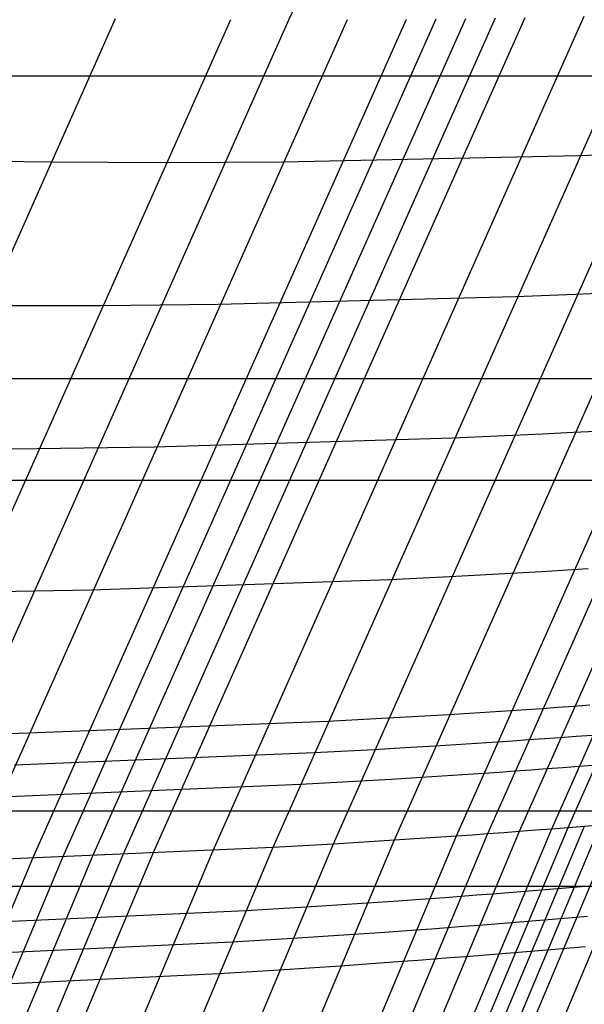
# Model space of a CAD drawing. Extents: x -260 to 296, y -277 to 294.
# Tile 63 of 241: x -180 to -176, y 72 to 79. Entities that reach past the tile are written whole.
import ezdxf

# ---------------------------------------------------------------- set-up
doc = ezdxf.new("R2010")
doc.units = 0
doc.layers.add('PREDEFINITO', color=7, linetype='CONTINUOUS')

msp = doc.modelspace()

# ---------------------------------------------------------------- linework, layer by layer
at = {"layer": 'PREDEFINITO'}
for p, q in [((-178.086, 79.1774, 435.0624), (-174.9374, 85.8224, 435.2274)), ((-177.3372, 73.352, 436.7705), (-174.7182, 79.2409, 436.7355)), ((-176.897, 73.3818, 436.9373), (-174.2838, 79.2585, 436.8997)), ((-176.6737, 73.3977, 437.0098), (-174.0634, 79.2683, 436.9711)), ((-176.4479, 73.4145, 437.0739), (-173.8405, 79.2788, 437.0342)), ((-176.2194, 73.432, 437.1287), (-173.6149, 79.2901, 437.0882)), ((-176.1041, 73.4411, 437.1522), (-173.501, 79.296, 437.1114)), ((-182.1973, 72.7131, 434.3568), (-179.3186, 79.1862, 434.3566)), ((-181.1699, 73.184, 434.8354), (-178.4993, 79.1783, 434.8326)), ((-180.7509, 73.1946, 435.0692), (-178.086, 79.1774, 435.0624)), ((-180.3293, 73.2072, 435.2963), (-177.67, 79.1785, 435.2857)), ((-179.9051, 73.222, 435.5163), (-177.2514, 79.1817, 435.5019)), ((-179.6919, 73.2302, 435.6233), (-177.0411, 79.1841, 435.6071)), ((-179.478, 73.239, 435.7283), (-176.8301, 79.187, 435.7103)), ((-179.2641, 73.2482, 435.8335), (-176.6191, 79.1903, 435.8138)), ((-179.0509, 73.2577, 435.9409), (-176.4087, 79.1941, 435.9194)), ((-178.6254, 73.2782, 436.1585), (-175.989, 79.2027, 436.1334)), ((-178.1993, 73.3005, 436.374), (-175.5687, 79.2133, 436.3454)), ((-177.7706, 73.3251, 436.5803), (-175.1458, 79.2259, 436.5484)), ((-197.8314, 78.7798, 407.9172), (233.6089, 78.7798, 407.9172)), ((-178.1308, 78.1686, 435.2769), (-176.0245, 78.2131, 436.3397)), ((-176.0245, 78.2131, 436.3397), (-175.6006, 78.2278, 436.5432)), ((-180.5951, 78.1807, 433.8501), (-179.7832, 78.1686, 434.3451)), ((-179.7832, 78.1686, 434.3451), (-178.962, 78.1645, 434.8225)), ((-178.962, 78.1645, 434.8225), (-178.1308, 78.1686, 435.2769)), ((-178.5878, 77.1568, 435.2724), (-176.4766, 77.2112, 436.3382)), ((-176.4766, 77.2112, 436.3382), (-176.0517, 77.2279, 436.5423)), ((-176.0517, 77.2279, 436.5423), (-175.8376, 77.2371, 436.6388)), ((-180.2441, 77.1492, 434.3378), (-179.421, 77.1489, 434.8167)), ((-179.421, 77.1489, 434.8167), (-178.5878, 77.1568, 435.2724)), ((-199.1258, 76.6284, 398.7549), (234.9013, 76.6284, 398.7549)), ((-176.925, 76.2077, 436.341), (-176.4991, 76.2263, 436.5457)), ((-176.4991, 76.2263, 436.5457), (-176.2845, 76.2366, 436.6425)), ((-176.2845, 76.2366, 436.6425), (-176.0685, 76.2474, 436.7344)), ((-176.0685, 76.2474, 436.7344), (-175.8508, 76.2589, 436.8205)), ((-179.0411, 76.1434, 435.2722), (-176.925, 76.2077, 436.341)), ((-180.7012, 76.1281, 434.3349), (-179.8762, 76.1316, 434.8152)), ((-179.8762, 76.1316, 434.8152), (-179.0411, 76.1434, 435.2722)), ((-199.1258, 75.9064, 407.703), (234.9013, 75.9064, 407.703)), ((-176.7277, 75.2346, 436.6505), (-176.5112, 75.2464, 436.7427)), ((-176.5112, 75.2464, 436.7427), (-176.293, 75.259, 436.829)), ((-176.293, 75.259, 436.829), (-176.0728, 75.2722, 436.9087)), ((-176.0728, 75.2722, 436.9087), (-175.9619, 75.2791, 436.9458)), ((-179.4906, 75.1283, 435.2764), (-177.3697, 75.2026, 436.3482)), ((-177.3697, 75.2026, 436.3482), (-176.9428, 75.2233, 436.5535)), ((-176.9428, 75.2233, 436.5535), (-176.7277, 75.2346, 436.6505)), ((-180.3276, 75.1127, 434.818), (-179.4906, 75.1283, 435.2764)), ((-176.7315, 74.2576, 436.842), (-176.5109, 74.2719, 436.9219)), ((-176.5109, 74.2719, 436.9219), (-176.3997, 74.2793, 436.959)), ((-176.3997, 74.2793, 436.959), (-176.288, 74.2869, 436.9942)), ((-176.288, 74.2869, 436.9942), (-176.1756, 74.2947, 437.0273)), ((-176.1756, 74.2947, 437.0273), (-176.0626, 74.3027, 437.0581)), ((-176.0626, 74.3027, 437.0581), (-175.949, 74.3109, 437.0866)), ((-179.9364, 74.1118, 435.2849), (-177.8106, 74.1962, 436.3599)), ((-177.8106, 74.1962, 436.3599), (-177.3828, 74.2189, 436.5657)), ((-177.3828, 74.2189, 436.5657), (-177.1672, 74.2311, 436.663)), ((-177.1672, 74.2311, 436.663), (-176.9502, 74.244, 436.7554)), ((-176.9502, 74.244, 436.7554), (-176.7315, 74.2576, 436.842)), ((-180.7752, 74.0922, 434.8252), (-179.9364, 74.1118, 435.2849)), ((-176.6077, 74.0494, 436.9254), (-176.4965, 74.057, 436.9626)), ((-176.4965, 74.057, 436.9626), (-176.3847, 74.0647, 436.9978)), ((-176.3847, 74.0647, 436.9978), (-176.2723, 74.0726, 437.0309)), ((-176.2723, 74.0726, 437.0309), (-176.1592, 74.0807, 437.0617)), ((-176.1592, 74.0807, 437.0617), (-176.0455, 74.089, 437.0902)), ((-176.0455, 74.089, 437.0902), (-175.9311, 74.0975, 437.1164)), ((-177.9081, 73.9723, 436.3631), (-177.48, 73.9955, 436.569)), ((-177.48, 73.9955, 436.569), (-177.2643, 74.008, 436.6664)), ((-177.2643, 74.008, 436.6664), (-177.0472, 74.0211, 436.7588)), ((-177.0472, 74.0211, 436.7588), (-176.8284, 74.0349, 436.8454)), ((-176.8284, 74.0349, 436.8454), (-176.6077, 74.0494, 436.9254)), ((-180.0349, 73.8858, 435.2875), (-177.9081, 73.9723, 436.3631)), ((-176.4812, 73.8424, 437.0016), (-176.3688, 73.8505, 437.0347)), ((-176.3688, 73.8505, 437.0347), (-176.2557, 73.8587, 437.0656)), ((-176.2557, 73.8587, 437.0656), (-176.1419, 73.8671, 437.0941)), ((-176.1419, 73.8671, 437.0941), (-176.0274, 73.8758, 437.1203)), ((-176.0274, 73.8758, 437.1203), (-175.7384, 73.8982, 437.1762)), ((-177.577, 73.7721, 436.5726), (-177.3613, 73.7848, 436.67)), ((-177.3613, 73.7848, 436.67), (-177.1441, 73.7982, 436.7625)), ((-177.1441, 73.7982, 436.7625), (-176.9252, 73.8122, 436.8492)), ((-176.9252, 73.8122, 436.8492), (-176.7043, 73.8269, 436.9292)), ((-176.7043, 73.8269, 436.9292), (-176.593, 73.8346, 436.9664)), ((-176.593, 73.8346, 436.9664), (-176.4812, 73.8424, 437.0016)), ((-180.1332, 73.6596, 435.2902), (-178.0053, 73.7485, 436.3665)), ((-178.0053, 73.7485, 436.3665), (-177.577, 73.7721, 436.5726)), ((-200.3813, 73.5597, 398.5547), (236.155, 73.5597, 398.5547)), ((-178.5652, 67.8465, 437.3184), (-176.2194, 73.432, 437.1287)), ((-178.4485, 67.8587, 437.3421), (-176.1041, 73.4411, 437.1522)), ((-178.3311, 67.871, 437.3632), (-175.9879, 73.4504, 437.1731)), ((-178.215, 67.8833, 437.3885), (-175.8731, 73.4596, 437.1982)), ((-178.1022, 67.8953, 437.4241), (-175.7616, 73.4686, 437.2334)), ((-177.8847, 67.9184, 437.5219), (-175.5468, 73.4858, 437.3301)), ((-176.334, 73.4231, 437.1025), (-176.2194, 73.432, 437.1287)), ((-176.2194, 73.432, 437.1287), (-175.9302, 73.455, 437.1846)), ((-179.2505, 67.7782, 437.125), (-176.897, 73.3818, 436.9373)), ((-179.0246, 67.8001, 437.1983), (-176.6737, 73.3977, 437.0098)), ((-178.7963, 67.8229, 437.263), (-176.4479, 73.4145, 437.0739)), ((-177.3372, 73.352, 436.7705), (-177.1181, 73.3665, 436.8572)), ((-177.1181, 73.3665, 436.8572), (-176.897, 73.3818, 436.9373)), ((-176.897, 73.3818, 436.9373), (-176.7856, 73.3896, 436.9746)), ((-176.7856, 73.3896, 436.9746), (-176.6737, 73.3977, 437.0098)), ((-176.6737, 73.3977, 437.0098), (-176.5611, 73.406, 437.043)), ((-176.5611, 73.406, 437.043), (-176.4479, 73.4145, 437.0739)), ((-176.4479, 73.4145, 437.0739), (-176.334, 73.4231, 437.1025)), ((-180.5685, 67.6615, 436.5546), (-178.1993, 73.3005, 436.374)), ((-180.3293, 73.2072, 435.2963), (-178.1993, 73.3005, 436.374)), ((-180.1346, 67.6978, 436.7636), (-177.7706, 73.3251, 436.5803)), ((-179.6959, 67.7366, 436.9561), (-177.3372, 73.352, 436.7705)), ((-178.1993, 73.3005, 436.374), (-177.7706, 73.3251, 436.5803)), ((-177.7706, 73.3251, 436.5803), (-177.5546, 73.3382, 436.6779)), ((-177.5546, 73.3382, 436.6779), (-177.3372, 73.352, 436.7705)), ((-182.295, 67.5365, 435.6857), (-179.9051, 73.222, 435.5163)), ((-182.0792, 67.5505, 435.7942), (-179.6919, 73.2302, 435.6233)), ((-181.8628, 67.565, 435.9005), (-179.478, 73.239, 435.7283)), ((-181.6463, 67.58, 436.0071), (-179.2641, 73.2482, 435.8335)), ((-181.4305, 67.5954, 436.1159), (-179.0509, 73.2577, 435.9409)), ((-180.9998, 67.6275, 436.3363), (-178.6254, 73.2782, 436.1585)), ((-200.3813, 73.0233, 407.5293), (236.155, 73.0233, 407.5293)), ((-176.4108, 72.988, 437.138), (-176.1213, 73.0116, 437.194)), ((-176.1213, 73.0116, 437.194), (-176.0926, 73.014, 437.2004)), ((-176.0926, 73.014, 437.2004), (-176.0641, 73.0163, 437.2075)), ((-176.0641, 73.0163, 437.2075), (-176.0359, 73.0187, 437.2153)), ((-176.0359, 73.0187, 437.2153), (-176.0079, 73.021, 437.2239)), ((-176.0079, 73.021, 437.2239), (-175.9801, 73.0233, 437.233)), ((-177.089, 72.9363, 436.9464), (-176.9775, 72.9444, 436.9837)), ((-176.9775, 72.9444, 436.9837), (-176.8655, 72.9528, 437.019)), ((-176.8655, 72.9528, 437.019), (-176.7528, 72.9613, 437.0522)), ((-176.7528, 72.9613, 437.0522), (-176.6395, 72.97, 437.0831)), ((-176.6395, 72.97, 437.0831), (-176.5255, 72.9789, 437.1117)), ((-176.5255, 72.9789, 437.1117), (-176.4108, 72.988, 437.138)), ((-178.3926, 72.8523, 436.3824), (-177.9634, 72.8778, 436.589)), ((-177.9634, 72.8778, 436.589), (-177.7472, 72.8914, 436.6866)), ((-177.7472, 72.8914, 436.6866), (-177.5296, 72.9057, 436.7793)), ((-177.5296, 72.9057, 436.7793), (-177.3102, 72.9207, 436.8662)), ((-177.3102, 72.9207, 436.8662), (-177.089, 72.9363, 436.9464)), ((-180.5247, 72.7545, 435.3034), (-178.3926, 72.8523, 436.3824)), ((-176.1594, 72.7946, 437.2126), (-176.1311, 72.797, 437.2204)), ((-176.1311, 72.797, 437.2204), (-176.1031, 72.7993, 437.2289)), ((-176.1031, 72.7993, 437.2289), (-176.0753, 72.8017, 437.2381)), ((-176.0753, 72.8017, 437.2381), (-176.0476, 72.804, 437.2478)), ((-176.0476, 72.804, 437.2478), (-176.0202, 72.8062, 437.2582)), ((-176.0202, 72.8062, 437.2582), (-175.9929, 72.8085, 437.269)), ((-175.9929, 72.8085, 437.269), (-175.9658, 72.8108, 437.2804)), ((-177.0731, 72.7218, 436.9886), (-176.961, 72.7302, 437.0239)), ((-176.961, 72.7302, 437.0239), (-176.8483, 72.7388, 437.0571)), ((-176.8483, 72.7388, 437.0571), (-176.735, 72.7477, 437.0881)), ((-176.735, 72.7477, 437.0881), (-176.6209, 72.7567, 437.1167)), ((-176.6209, 72.7567, 437.1167), (-176.5061, 72.7659, 437.1429)), ((-176.5061, 72.7659, 437.1429), (-176.2165, 72.7899, 437.199)), ((-176.2165, 72.7899, 437.199), (-176.1878, 72.7923, 437.2055)), ((-176.1878, 72.7923, 437.2055), (-176.1594, 72.7946, 437.2126)), ((-178.0595, 72.6541, 436.5936), (-177.8432, 72.6679, 436.6914)), ((-177.8432, 72.6679, 436.6914), (-177.6255, 72.6824, 436.7841)), ((-177.6255, 72.6824, 436.7841), (-177.406, 72.6976, 436.8711)), ((-177.406, 72.6976, 436.8711), (-177.1847, 72.7135, 436.9513)), ((-177.1847, 72.7135, 436.9513), (-177.0731, 72.7218, 436.9886)), ((-180.6221, 72.5281, 435.3073), (-178.4889, 72.6282, 436.3869)), ((-178.4889, 72.6282, 436.3869), (-178.0595, 72.6541, 436.5936)), ((-176.0879, 72.5869, 437.2743), (-176.0607, 72.5892, 437.2857)), ((-176.0607, 72.5892, 437.2857), (-176.0338, 72.5915, 437.2976)), ((-176.0338, 72.5915, 437.2976), (-175.9803, 72.596, 437.3229)), ((-176.9437, 72.5164, 437.0623), (-176.8302, 72.5253, 437.0933)), ((-176.8302, 72.5253, 437.0933), (-176.7161, 72.5344, 437.1219)), ((-176.7161, 72.5344, 437.1219), (-176.6013, 72.5438, 437.1482)), ((-176.6013, 72.5438, 437.1482), (-176.3116, 72.568, 437.2042)), ((-176.3116, 72.568, 437.2042), (-176.2829, 72.5705, 437.2107)), ((-176.2829, 72.5705, 437.2107), (-176.2544, 72.5729, 437.2178)), ((-176.2544, 72.5729, 437.2178), (-176.2261, 72.5753, 437.2256)), ((-176.2261, 72.5753, 437.2256), (-176.1981, 72.5776, 437.2342)), ((-176.1981, 72.5776, 437.2342), (-176.1703, 72.58, 437.2433)), ((-176.1703, 72.58, 437.2433), (-176.1426, 72.5823, 437.2531)), ((-176.1426, 72.5823, 437.2531), (-176.1152, 72.5846, 437.2635)), ((-176.1152, 72.5846, 437.2635), (-176.0879, 72.5869, 437.2743)), ((-177.9391, 72.4444, 436.6963), (-177.7212, 72.4591, 436.7891)), ((-177.7212, 72.4591, 436.7891), (-177.5017, 72.4746, 436.8761)), ((-177.5017, 72.4746, 436.8761), (-177.2802, 72.4907, 436.9564)), ((-177.2802, 72.4907, 436.9564), (-177.1686, 72.4991, 436.9938)), ((-177.1686, 72.4991, 436.9938), (-177.0564, 72.5076, 437.0291)), ((-177.0564, 72.5076, 437.0291), (-176.9437, 72.5164, 437.0623)), ((-180.7193, 72.3016, 435.3113), (-178.585, 72.404, 436.3917)), ((-178.585, 72.404, 436.3917), (-178.1555, 72.4303, 436.5985)), ((-178.1555, 72.4303, 436.5985), (-177.9391, 72.4444, 436.6963))]:
    msp.add_line(p, q, dxfattribs=at)

doc.saveas('drawing.dxf')
